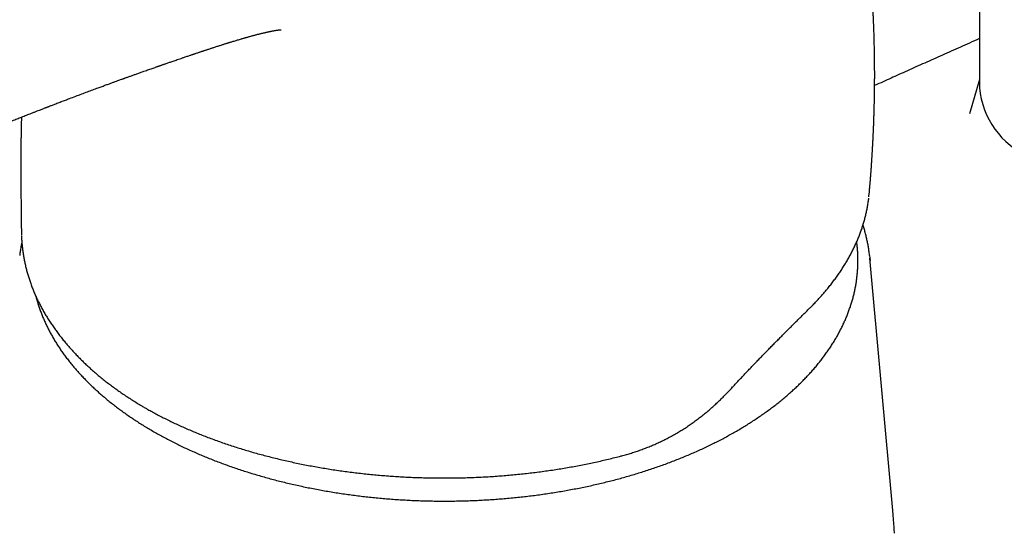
# Model space of a CAD drawing. Header units: millimetres. Extents: x 8 to 958, y 12 to 1032.
# Tile 9 of 27: x 776 to 834, y 299 to 330. Entities that reach past the tile are written whole.
import ezdxf

# ---------------------------------------------------------------- set-up
doc = ezdxf.new("R2010")
doc.units = ezdxf.units.MM

msp = doc.modelspace()

# ---------------------------------------------------------------- linework, layer by layer
at = {"color": 7, "linetype": 'Continuous', "lineweight": 30}
for p, q in [((832.854, 417.051), (832.854, 325.598)), ((832.854, 326.08), (832.269, 324.072)), ((826.36, 319.187), (826.363, 319.216)), ((826.363, 319.222), (826.377, 319.361)), ((776.536, 317.098), (776.539, 316.937)), ((827.764, 300.724), (826.413, 315.571)), ((783.813, 306.769), (783.815, 306.768))]:
    msp.add_line(p, q, dxfattribs=at)
at = {"color": 7, "linetype": 'Continuous', "lineweight": 30, "flags": 128}
msp.add_lwpolyline([(826.398, 315.723), (826.413, 315.569), (826.424, 315.434)], dxfattribs=at)
at = {"color": 7, "linetype": 'Continuous', "lineweight": 30}
msp.add_arc((837.843, 326.087), 5.014, 185.59178, 245.72836, dxfattribs=at)
for points, knots in [([(826.378, 319.361), (826.38, 319.388), (826.387, 319.46), (826.397, 319.581), (826.408, 319.709), (826.418, 319.827), (826.427, 319.932), (826.435, 320.031), (826.442, 320.12), (826.449, 320.198), (826.455, 320.272), (826.461, 320.352), (826.468, 320.441), (826.475, 320.538), (826.482, 320.638), (826.489, 320.729), (826.495, 320.806), (826.499, 320.867), (826.503, 320.923), (826.507, 320.982), (826.512, 321.048), (826.517, 321.126), (826.523, 321.219), (826.53, 321.325), (826.537, 321.426), (826.542, 321.507), (826.546, 321.569), (826.549, 321.62), (826.552, 321.672), (826.556, 321.73), (826.56, 321.798), (826.564, 321.879), (826.57, 321.971), (826.575, 322.061), (826.579, 322.138), (826.582, 322.196), (826.585, 322.247), (826.588, 322.297), (826.591, 322.355), (826.594, 322.418), (826.598, 322.495), (826.602, 322.585), (826.607, 322.686), (826.612, 322.785), (826.616, 322.872), (826.619, 322.947), (826.623, 323.019), (826.626, 323.097), (826.63, 323.182), (826.634, 323.285), (826.639, 323.406), (826.644, 323.549), (826.65, 323.699), (826.655, 323.849), (826.659, 323.987), (826.662, 324.093), (826.665, 324.169), (826.666, 324.221), (826.668, 324.273), (826.669, 324.336), (826.671, 324.413), (826.673, 324.498), (826.676, 324.585), (826.678, 324.677), (826.68, 324.767), (826.681, 324.847), (826.683, 324.913), (826.684, 324.978), (826.685, 325.054), (826.687, 325.135), (826.688, 325.218), (826.689, 325.301), (826.69, 325.389), (826.692, 325.482), (826.693, 325.574), (826.694, 325.663), (826.694, 325.744), (826.695, 325.825), (826.696, 325.911), (826.696, 326.007), (826.697, 326.112), (826.697, 326.221), (826.697, 326.33), (826.697, 326.434), (826.697, 326.527), (826.697, 326.621), (826.696, 326.72), (826.696, 326.832), (826.695, 326.952), (826.694, 327.075), (826.693, 327.188), (826.692, 327.286), (826.691, 327.363), (826.69, 327.434), (826.689, 327.507), (826.687, 327.589), (826.686, 327.68), (826.684, 327.803), (826.681, 327.952), (826.677, 328.121), (826.673, 328.284), (826.669, 328.451), (826.664, 328.626), (826.658, 328.802), (826.653, 328.97), (826.646, 329.142), (826.639, 329.327), (826.631, 329.535), (826.623, 329.712), (826.617, 329.848), (826.613, 329.933), (826.609, 330.01), (826.605, 330.087), (826.601, 330.18), (826.595, 330.292), (826.588, 330.425), (826.581, 330.548), (826.575, 330.655), (826.57, 330.737), (826.566, 330.807), (826.563, 330.862), (826.56, 330.906), (826.557, 330.948), (826.554, 330.998), (826.55, 331.06), (826.546, 331.132), (826.541, 331.211), (826.535, 331.291), (826.53, 331.369), (826.525, 331.446), (826.519, 331.524), (826.514, 331.599), (826.509, 331.667), (826.505, 331.721), (826.502, 331.767), (826.498, 331.816), (826.493, 331.882), (826.487, 331.969), (826.479, 332.068), (826.471, 332.172), (826.462, 332.282), (826.453, 332.396), (826.444, 332.511), (826.435, 332.616), (826.427, 332.709), (826.421, 332.776), (826.417, 332.825), (826.413, 332.864), (826.409, 332.915), (826.403, 332.98), (826.396, 333.055), (826.389, 333.134), (826.379, 333.238), (826.367, 333.364), (826.353, 333.509), (826.34, 333.644), (826.327, 333.766), (826.316, 333.871), (826.309, 333.947), (826.303, 333.997), (826.3, 334.026), (826.298, 334.053), (826.294, 334.083), (826.29, 334.124), (826.284, 334.182), (826.276, 334.252), (826.268, 334.328), (826.257, 334.432), (826.243, 334.553), (826.228, 334.688), (826.213, 334.817), (826.197, 334.947), (826.18, 335.09), (826.162, 335.242), (826.14, 335.415), (826.116, 335.61), (826.094, 335.778), (826.076, 335.911), (826.064, 336.003), (826.052, 336.092), (826.042, 336.169), (826.034, 336.227), (826.028, 336.268), (826.024, 336.3), (826.02, 336.33), (826.015, 336.366), (826.009, 336.409), (826.001, 336.46), (825.991, 336.534), (825.977, 336.633), (825.959, 336.757), (825.94, 336.89), (825.919, 337.031), (825.9, 337.16), (825.882, 337.277), (825.866, 337.38), (825.851, 337.477), (825.838, 337.563), (825.827, 337.63), (825.819, 337.681), (825.812, 337.726), (825.804, 337.778), (825.793, 337.845), (825.78, 337.924), (825.766, 338.011), (825.749, 338.113), (825.731, 338.224), (825.711, 338.344), (825.693, 338.45), (825.676, 338.548), (825.66, 338.642), (825.643, 338.741), (825.625, 338.842), (825.61, 338.931), (825.597, 339.002), (825.588, 339.053), (825.581, 339.095), (825.573, 339.138), (825.563, 339.194), (825.55, 339.265), (825.534, 339.35), (825.518, 339.442), (825.5, 339.535), (825.478, 339.654), (825.451, 339.798), (825.422, 339.95), (825.396, 340.082), (825.375, 340.193), (825.354, 340.296), (825.336, 340.388), (825.321, 340.467), (825.307, 340.533), (825.296, 340.59), (825.285, 340.646), (825.271, 340.712), (825.255, 340.792), (825.236, 340.882), (825.217, 340.976), (825.197, 341.072), (825.176, 341.17), (825.155, 341.272), (825.122, 341.426), (825.076, 341.64), (825.028, 341.857), (824.99, 342.027), (824.966, 342.135), (824.945, 342.23), (824.927, 342.308), (824.913, 342.368), (824.904, 342.408), (824.898, 342.435), (824.891, 342.462), (824.882, 342.503), (824.867, 342.566), (824.846, 342.657), (824.818, 342.777), (824.789, 342.899), (824.77, 342.981), (824.762, 343.015)], [0, 0, 0, 0, 0.0033884, 0.008869, 0.0147738, 0.019172, 0.0234559, 0.0276223, 0.0313557, 0.0344486, 0.0372456, 0.0404663, 0.0442403, 0.0482356, 0.0524014, 0.056559, 0.0594718, 0.0618263, 0.0640385, 0.0664632, 0.0691032, 0.0720779, 0.0760933, 0.0806595, 0.0851425, 0.0885636, 0.090652, 0.0927172, 0.0948481, 0.097114, 0.0998886, 0.1032278, 0.1071309, 0.1112592, 0.1142903, 0.1166233, 0.1184658, 0.1205378, 0.1229006, 0.1255522, 0.1283626, 0.132427, 0.1366426, 0.1409449, 0.1446048, 0.1474185, 0.1501624, 0.1535252, 0.1570766, 0.1607427, 0.1663061, 0.1720072, 0.1785288, 0.1848621, 0.1906324, 0.1956066, 0.1980263, 0.2000664, 0.2019852, 0.2045662, 0.2078629, 0.2115087, 0.2151316, 0.2187314, 0.2229396, 0.2262711, 0.2286548, 0.2311954, 0.2343212, 0.2380315, 0.2412689, 0.2447103, 0.2483554, 0.2522043, 0.2562411, 0.2598215, 0.2633705, 0.2663323, 0.2699061, 0.2740091, 0.2783586, 0.2829344, 0.2876767, 0.2919017, 0.2958604, 0.2993756, 0.3035275, 0.3083157, 0.3133354, 0.3184806, 0.323718, 0.3274509, 0.3306662, 0.3334011, 0.3363501, 0.3397767, 0.3436653, 0.3476267, 0.355216, 0.3623324, 0.3688251, 0.3757157, 0.3832653, 0.3907221, 0.3978575, 0.4043564, 0.412307, 0.4210683, 0.4304691, 0.4346359, 0.438175, 0.4411568, 0.4443259, 0.4478832, 0.4529139, 0.458486, 0.4645953, 0.4684445, 0.4720092, 0.4749352, 0.4772229, 0.4788999, 0.4805111, 0.482612, 0.4852023, 0.4882818, 0.4917091, 0.4952325, 0.4983901, 0.5016173, 0.5049141, 0.5082566, 0.5111664, 0.5134563, 0.5151348, 0.5168784, 0.5197718, 0.5234462, 0.5278658, 0.5323535, 0.5366499, 0.5418416, 0.5467241, 0.5512834, 0.5552191, 0.5584119, 0.5598786, 0.5613547, 0.563471, 0.5662599, 0.5696355, 0.5730241, 0.5763192, 0.5828841, 0.589044, 0.5947996, 0.6000853, 0.6045762, 0.6082291, 0.6096821, 0.6109432, 0.6120122, 0.613069, 0.6148131, 0.6172633, 0.6204385, 0.6237878, 0.6269432, 0.6336756, 0.6393104, 0.6441861, 0.6502093, 0.6559174, 0.6624709, 0.6696534, 0.6781793, 0.6874223, 0.691276, 0.6952552, 0.6992918, 0.7027054, 0.7050786, 0.7068157, 0.7079555, 0.7091712, 0.710708, 0.7125658, 0.7147445, 0.7172439, 0.7220663, 0.7275029, 0.7332424, 0.7392838, 0.7456267, 0.7499429, 0.754388, 0.7588431, 0.7625789, 0.7654716, 0.7675219, 0.769136, 0.7713521, 0.7742218, 0.7777446, 0.7816531, 0.785409, 0.7909721, 0.7961213, 0.8009279, 0.8047574, 0.8088136, 0.8130963, 0.8176052, 0.821948, 0.8247076, 0.8268793, 0.8284661, 0.8301819, 0.8325873, 0.835682, 0.8394655, 0.8436066, 0.8476638, 0.8516351, 0.8591859, 0.8664059, 0.8714933, 0.8764029, 0.8809389, 0.8849293, 0.8883749, 0.8912759, 0.8936329, 0.8957615, 0.898629, 0.9022899, 0.9062837, 0.9103794, 0.9145771, 0.9188766, 0.9232985, 0.9279329, 0.9391213, 0.9514236, 0.9565608, 0.9615185, 0.9656746, 0.9690176, 0.9718306, 0.9735953, 0.9742277, 0.9754023, 0.9772017, 0.9796255, 0.983828, 0.9891389, 0.9955568, 1, 1, 1, 1]), ([(786.817, 327.634), (786.846, 327.643), (786.901, 327.662), (786.977, 327.687), (787.042, 327.709), (787.099, 327.728), (787.152, 327.746), (787.205, 327.763), (787.256, 327.781), (787.31, 327.799), (787.37, 327.819), (787.438, 327.841), (787.519, 327.868), (787.607, 327.897), (787.697, 327.926), (787.779, 327.953), (787.861, 327.98), (787.949, 328.009), (788.042, 328.039), (788.134, 328.069), (788.225, 328.098), (788.316, 328.127), (788.403, 328.154), (788.482, 328.179), (788.549, 328.2), (788.607, 328.219), (788.656, 328.234), (788.708, 328.25), (788.768, 328.269), (788.836, 328.29), (788.909, 328.312), (788.996, 328.339), (789.105, 328.372), (789.231, 328.41), (789.356, 328.447), (789.456, 328.476), (789.532, 328.499), (789.584, 328.514), (789.635, 328.529), (789.685, 328.543), (789.736, 328.558), (789.788, 328.572), (789.853, 328.591), (789.931, 328.613), (790.018, 328.637), (790.1, 328.659), (790.182, 328.681), (790.259, 328.702), (790.341, 328.723), (790.42, 328.744), (790.497, 328.764), (790.57, 328.782), (790.637, 328.799), (790.702, 328.814), (790.763, 328.829), (790.828, 328.844), (790.892, 328.859), (790.957, 328.873), (791.017, 328.887), (791.081, 328.9), (791.142, 328.913), (791.202, 328.925), (791.266, 328.938), (791.336, 328.951), (791.411, 328.965), (791.482, 328.977), (791.545, 328.987), (791.598, 328.995), (791.649, 329.002), (791.693, 329.007), (791.732, 329.012), (791.761, 329.014), (791.783, 329.016), (791.799, 329.017), (791.798, 329.017), (791.8, 329.017), (791.8, 329.017)], [0, 0, 0, 0, 0.012453, 0.024138, 0.033269, 0.041451, 0.04928, 0.056751, 0.064492, 0.071947, 0.080772, 0.091282, 0.102134, 0.117157, 0.130673, 0.142231, 0.154167, 0.16779, 0.182436, 0.196025, 0.209477, 0.224377, 0.237668, 0.249258, 0.260746, 0.268513, 0.276118, 0.283555, 0.292469, 0.30381, 0.315584, 0.326112, 0.344886, 0.366522, 0.385723, 0.404548, 0.414091, 0.422618, 0.429702, 0.438804, 0.447266, 0.454785, 0.464525, 0.479656, 0.493803, 0.50856, 0.522209, 0.536495, 0.549328, 0.565712, 0.579416, 0.592081, 0.606496, 0.61854, 0.629827, 0.642493, 0.658423, 0.669505, 0.683827, 0.697374, 0.71283, 0.725918, 0.740172, 0.760176, 0.77971, 0.800885, 0.821925, 0.841778, 0.861158, 0.884981, 0.909526, 0.931189, 0.954068, 0.979244, 0.999648, 1, 1, 1, 1]), ([(832.854, 328.492), (832.659, 328.406), (832.108, 328.161), (831.207, 327.759), (830.159, 327.29), (829.133, 326.83), (828.147, 326.386), (827.337, 326.021), (826.861, 325.806), (826.694, 325.73)], [0, 0, 0, 0, 0.094369, 0.267766, 0.43778, 0.60441, 0.767657, 0.91848, 1, 1, 1, 1]), ([(740.597, 315.69), (740.621, 315.676), (740.677, 315.643), (740.765, 315.594), (740.856, 315.542), (740.942, 315.495), (741.014, 315.456), (741.072, 315.424), (741.117, 315.4), (741.16, 315.377), (741.211, 315.35), (741.276, 315.316), (741.351, 315.276), (741.451, 315.225), (741.568, 315.165), (741.698, 315.1), (741.815, 315.043), (741.914, 314.995), (741.996, 314.956), (742.064, 314.923), (742.134, 314.891), (742.212, 314.854), (742.308, 314.81), (742.421, 314.759), (742.552, 314.701), (742.7, 314.636), (742.863, 314.566), (743.038, 314.493), (743.218, 314.42), (743.4, 314.348), (743.579, 314.278), (743.821, 314.187), (744.121, 314.078), (744.479, 313.955), (744.758, 313.863), (744.96, 313.801), (745.082, 313.763), (745.191, 313.731), (745.285, 313.703), (745.364, 313.681), (745.427, 313.663), (745.479, 313.648), (745.529, 313.635), (745.587, 313.619), (745.658, 313.6), (745.743, 313.577), (745.846, 313.55), (745.97, 313.519), (746.116, 313.484), (746.279, 313.446), (746.464, 313.404), (746.675, 313.36), (746.912, 313.314), (747.162, 313.269), (747.417, 313.228), (747.666, 313.192), (747.92, 313.16), (748.177, 313.132), (748.437, 313.108), (748.685, 313.09), (748.94, 313.076), (749.199, 313.066), (749.46, 313.061), (749.698, 313.061), (749.919, 313.065), (750.133, 313.073), (750.35, 313.083), (750.582, 313.099), (750.831, 313.121), (751.097, 313.15), (751.368, 313.185), (751.643, 313.228), (751.925, 313.279), (752.217, 313.34), (752.519, 313.41), (752.832, 313.49), (753.084, 313.561), (753.273, 313.617), (753.394, 313.654), (753.506, 313.689), (753.609, 313.722), (753.701, 313.752), (753.778, 313.778), (753.834, 313.797), (753.877, 313.812), (753.918, 313.825), (753.97, 313.844), (754.036, 313.867), (754.115, 313.894), (754.202, 313.925), (754.324, 313.97), (754.486, 314.03), (754.694, 314.11), (754.923, 314.2), (755.173, 314.301), (755.443, 314.414), (755.731, 314.537), (756.03, 314.667), (756.384, 314.826), (756.782, 315.009), (757.27, 315.24), (757.786, 315.489), (758.33, 315.756), (758.852, 316.012), (759.356, 316.26), (759.85, 316.501), (760.454, 316.795), (761.18, 317.147), (761.791, 317.44), (762.169, 317.62), (762.303, 317.683), (762.422, 317.74), (762.527, 317.79), (762.616, 317.832), (762.69, 317.867), (762.749, 317.895), (762.799, 317.918), (762.853, 317.944), (762.92, 317.975), (763.005, 318.015), (763.105, 318.063), (763.223, 318.118), (763.356, 318.18), (763.505, 318.25), (763.678, 318.331), (763.873, 318.422), (764.094, 318.525), (764.333, 318.636), (764.582, 318.751), (764.903, 318.899), (765.285, 319.075), (765.724, 319.275), (766.146, 319.466), (766.55, 319.649), (766.937, 319.823), (767.282, 319.978), (767.588, 320.114), (767.86, 320.235), (768.132, 320.355), (768.411, 320.478), (768.699, 320.605), (769.048, 320.758), (769.463, 320.939), (769.948, 321.149), (770.453, 321.366), (770.878, 321.548), (771.213, 321.691), (771.447, 321.79), (771.672, 321.885), (771.883, 321.974), (772.083, 322.058), (772.271, 322.137), (772.431, 322.204), (772.565, 322.26), (772.676, 322.306), (772.781, 322.35), (772.88, 322.391), (772.972, 322.429), (773.054, 322.463), (773.119, 322.49), (773.166, 322.509), (773.201, 322.524), (773.238, 322.54), (773.287, 322.56), (773.351, 322.586), (773.43, 322.619), (773.689, 322.725), (774.125, 322.904), (774.599, 323.097), (774.945, 323.237), (775.167, 323.327), (775.405, 323.422), (775.659, 323.524), (775.931, 323.633), (776.206, 323.742), (776.484, 323.852), (776.764, 323.963), (777.013, 324.061), (777.222, 324.142), (777.381, 324.204), (777.524, 324.26), (777.648, 324.308), (777.754, 324.349), (777.842, 324.384), (777.917, 324.413), (777.978, 324.436), (778.027, 324.456), (778.071, 324.472), (778.116, 324.49), (778.169, 324.51), (778.235, 324.536), (778.314, 324.566), (778.407, 324.602), (778.513, 324.643), (778.631, 324.688), (778.756, 324.736), (778.921, 324.799), (779.122, 324.875), (779.405, 324.983), (779.724, 325.104), (780.077, 325.236), (780.414, 325.362), (780.734, 325.481), (781.022, 325.588), (781.277, 325.682), (781.499, 325.763), (781.702, 325.838), (781.887, 325.905), (782.052, 325.965), (782.194, 326.017), (782.313, 326.06), (782.411, 326.096), (782.483, 326.122), (782.535, 326.14), (782.573, 326.154), (782.615, 326.169), (782.664, 326.187), (782.723, 326.208), (782.792, 326.233), (782.871, 326.261), (782.957, 326.292), (783.049, 326.325), (783.142, 326.358), (783.234, 326.391), (783.365, 326.438), (783.534, 326.498), (783.72, 326.564), (783.883, 326.622), (784.023, 326.671), (784.157, 326.718), (784.28, 326.761), (784.379, 326.796), (784.455, 326.823), (784.512, 326.843), (784.56, 326.86), (784.599, 326.873), (784.63, 326.884), (784.657, 326.893), (784.688, 326.904), (784.731, 326.919), (784.787, 326.939), (784.851, 326.961), (784.917, 326.984), (784.984, 327.007), (785.061, 327.034), (785.148, 327.064), (785.246, 327.098), (785.347, 327.133), (785.455, 327.17), (785.573, 327.211), (785.705, 327.256), (785.849, 327.305), (786.006, 327.359), (786.15, 327.408), (786.275, 327.45), (786.372, 327.483), (786.459, 327.513), (786.532, 327.537), (786.591, 327.557), (786.637, 327.573), (786.667, 327.583), (786.69, 327.591), (786.715, 327.599), (786.754, 327.612), (786.789, 327.624), (786.812, 327.632), (786.816, 327.633)], [0, 0, 0, 0, 0.001617, 0.003759, 0.005779, 0.007675, 0.009371, 0.010506, 0.011469, 0.012281, 0.013333, 0.014768, 0.016517, 0.018257, 0.021232, 0.024039, 0.026584, 0.028687, 0.030349, 0.031762, 0.033061, 0.034733, 0.036769, 0.039168, 0.041928, 0.045047, 0.048524, 0.052126, 0.055909, 0.059628, 0.063278, 0.066859, 0.074222, 0.081273, 0.088016, 0.090582, 0.092968, 0.095057, 0.096851, 0.098352, 0.09956, 0.100477, 0.101301, 0.102388, 0.103747, 0.105349, 0.107163, 0.109572, 0.112274, 0.115265, 0.118545, 0.122467, 0.126733, 0.131321, 0.135865, 0.14023, 0.144418, 0.149129, 0.153597, 0.157821, 0.161803, 0.166614, 0.171019, 0.17502, 0.17864, 0.18222, 0.18587, 0.189595, 0.194037, 0.198587, 0.203252, 0.208038, 0.212983, 0.218197, 0.223695, 0.229484, 0.23557, 0.23793, 0.24032, 0.242517, 0.244432, 0.24637, 0.247887, 0.248981, 0.249681, 0.250437, 0.2514, 0.252796, 0.254377, 0.25611, 0.257994, 0.261738, 0.265969, 0.270684, 0.275882, 0.281556, 0.287697, 0.294225, 0.300711, 0.31069, 0.320416, 0.33318, 0.3455, 0.357382, 0.36883, 0.379962, 0.391167, 0.410233, 0.429606, 0.432984, 0.436047, 0.438768, 0.441147, 0.443184, 0.444852, 0.44619, 0.44722, 0.448278, 0.449868, 0.451794, 0.45409, 0.456756, 0.459792, 0.463198, 0.466973, 0.471553, 0.476579, 0.482051, 0.48786, 0.493596, 0.503994, 0.513995, 0.523602, 0.532818, 0.541645, 0.550084, 0.556445, 0.562568, 0.568714, 0.575075, 0.581651, 0.588443, 0.599035, 0.61011, 0.621668, 0.633707, 0.639265, 0.644678, 0.649811, 0.654665, 0.659238, 0.663532, 0.667546, 0.670236, 0.672784, 0.675191, 0.677455, 0.679578, 0.68152, 0.683087, 0.684037, 0.684738, 0.685508, 0.686627, 0.688096, 0.689913, 0.692055, 0.705934, 0.719961, 0.72471, 0.729791, 0.735258, 0.741111, 0.747349, 0.753973, 0.760119, 0.766564, 0.773305, 0.77732, 0.78099, 0.784284, 0.787201, 0.789562, 0.791603, 0.793322, 0.794722, 0.795836, 0.796746, 0.797748, 0.798937, 0.800446, 0.802275, 0.804426, 0.806896, 0.809687, 0.812637, 0.81555, 0.821162, 0.826626, 0.835185, 0.843359, 0.851148, 0.858554, 0.865577, 0.871125, 0.876269, 0.880975, 0.885242, 0.889071, 0.892462, 0.895084, 0.897366, 0.899311, 0.900087, 0.900967, 0.901951, 0.903046, 0.904396, 0.906062, 0.907846, 0.909889, 0.912076, 0.914241, 0.916382, 0.918501, 0.923404, 0.928179, 0.931512, 0.934779, 0.937973, 0.940864, 0.943353, 0.944885, 0.946211, 0.947332, 0.948248, 0.948958, 0.949465, 0.950127, 0.95112, 0.952482, 0.95405, 0.955606, 0.957151, 0.958683, 0.961001, 0.963291, 0.96556, 0.968039, 0.970838, 0.973898, 0.977267, 0.980944, 0.984928, 0.987344, 0.989702, 0.99174, 0.993452, 0.99484, 0.995902, 0.99664, 0.996956, 0.997513, 0.998418, 0.999671, 1, 1, 1, 1]), ([(776.537, 323.873), (776.537, 323.868), (776.535, 323.808), (776.533, 323.687), (776.529, 323.504), (776.525, 323.302), (776.521, 323.081), (776.517, 322.848), (776.513, 322.601), (776.51, 322.341), (776.507, 322.066), (776.505, 321.773), (776.503, 321.457), (776.502, 321.116), (776.502, 320.751), (776.503, 320.367), (776.505, 319.963), (776.508, 319.54), (776.513, 319.108), (776.518, 318.666), (776.523, 318.216), (776.528, 317.749), (776.533, 317.374), (776.535, 317.156), (776.536, 317.098)], [0, 0, 0, 0, 0.00229, 0.026472, 0.053429, 0.083161, 0.115669, 0.150955, 0.186771, 0.225058, 0.265818, 0.309053, 0.354763, 0.405951, 0.459926, 0.516692, 0.57625, 0.638601, 0.703744, 0.767712, 0.834151, 0.903061, 0.974442, 1, 1, 1, 1]), ([(822.956, 312.716), (823.011, 312.771), (823.135, 312.895), (823.322, 313.092), (823.518, 313.306), (823.709, 313.522), (823.893, 313.74), (824.071, 313.959), (824.243, 314.181), (824.409, 314.403), (824.569, 314.628), (824.722, 314.854), (824.869, 315.081), (825.009, 315.309), (825.142, 315.538), (825.269, 315.768), (825.39, 316), (825.504, 316.233), (825.612, 316.467), (825.713, 316.701), (825.807, 316.936), (825.893, 317.17), (825.973, 317.405), (826.047, 317.64), (826.114, 317.876), (826.174, 318.112), (826.227, 318.348), (826.274, 318.584), (826.313, 318.821), (826.339, 318.996), (826.349, 319.091), (826.351, 319.108)], [0, 0, 0, 0, 0.028259, 0.064596, 0.100914, 0.137209, 0.173481, 0.209726, 0.245941, 0.282126, 0.318276, 0.354401, 0.390505, 0.426384, 0.462304, 0.498239, 0.534151, 0.570012, 0.605794, 0.641469, 0.677011, 0.712394, 0.74745, 0.782742, 0.81792, 0.852998, 0.887993, 0.922922, 0.957802, 0.992651, 1, 1, 1, 1]), ([(826.397, 315.729), (826.393, 315.759), (826.382, 315.87), (826.356, 316.06), (826.317, 316.3), (826.272, 316.539), (826.22, 316.778), (826.161, 317.016), (826.095, 317.254), (826.045, 317.424), (826.015, 317.515), (826.011, 317.527)], [0, 0, 0, 0, 0.050292, 0.182831, 0.315421, 0.448071, 0.580792, 0.713594, 0.846485, 0.979473, 1, 1, 1, 1]), ([(776.541, 316.889), (776.541, 316.877), (776.543, 316.784), (776.553, 316.61), (776.572, 316.367), (776.598, 316.123), (776.631, 315.88), (776.67, 315.637), (776.716, 315.395), (776.769, 315.154), (776.828, 314.913), (776.893, 314.673), (776.966, 314.433), (777.045, 314.194), (777.13, 313.956), (777.222, 313.719), (777.32, 313.483), (777.425, 313.249), (777.536, 313.016), (777.654, 312.784), (777.777, 312.554), (777.908, 312.324), (778.044, 312.097), (778.187, 311.87), (778.337, 311.645), (778.493, 311.421), (778.655, 311.198), (778.824, 310.976), (778.999, 310.756), (779.181, 310.537), (779.369, 310.32), (779.562, 310.105), (779.761, 309.893), (779.965, 309.683), (780.173, 309.477), (780.387, 309.273), (780.605, 309.073), (780.828, 308.875), (781.056, 308.681), (781.289, 308.489), (781.527, 308.3), (781.77, 308.113), (782.017, 307.93), (782.27, 307.749), (782.528, 307.571), (782.791, 307.395), (783.059, 307.223), (783.332, 307.052), (783.584, 306.901), (783.744, 306.806), (783.812, 306.767)], [0, 0, 0, 0, 0.003238, 0.024541, 0.0459, 0.0673, 0.088728, 0.110166, 0.131599, 0.153009, 0.174381, 0.195681, 0.217238, 0.238734, 0.260193, 0.281622, 0.303028, 0.324418, 0.3458, 0.367181, 0.388565, 0.409959, 0.431369, 0.452801, 0.474262, 0.495757, 0.517293, 0.538875, 0.56051, 0.582198, 0.603955, 0.625696, 0.647323, 0.668844, 0.690269, 0.711606, 0.732864, 0.754052, 0.775179, 0.796252, 0.817281, 0.838275, 0.859242, 0.880192, 0.901131, 0.92207, 0.943016, 0.963975, 0.984925, 1, 1, 1, 1]), ([(776.561, 316.523), (776.55, 316.467), (776.522, 316.331), (776.487, 316.114), (776.456, 315.904), (776.442, 315.775), (776.437, 315.725)], [0, 0, 0, 0, 0.212974, 0.513701, 0.814255, 1, 1, 1, 1]), ([(777.388, 313.335), (777.395, 313.305), (777.422, 313.198), (777.475, 313.014), (777.547, 312.783), (777.625, 312.552), (777.711, 312.321), (777.802, 312.092), (777.901, 311.863), (778.006, 311.636), (778.117, 311.409), (778.235, 311.184), (778.359, 310.96), (778.489, 310.737), (778.626, 310.515), (778.77, 310.295), (778.919, 310.076), (779.075, 309.858), (779.237, 309.642), (779.405, 309.428), (779.579, 309.215), (779.76, 309.004), (779.946, 308.795), (780.138, 308.588), (780.336, 308.383), (780.54, 308.18), (780.75, 307.978), (780.965, 307.779), (781.187, 307.582), (781.413, 307.387), (781.645, 307.195), (781.883, 307.004), (782.126, 306.816), (782.374, 306.631), (782.628, 306.448), (782.887, 306.267), (783.151, 306.089), (783.42, 305.914), (783.693, 305.741), (783.972, 305.571), (784.256, 305.404), (784.544, 305.24), (784.837, 305.078), (785.134, 304.92), (785.436, 304.764), (785.742, 304.611), (786.053, 304.461), (786.367, 304.314), (786.686, 304.171), (787.009, 304.03), (787.336, 303.893), (787.666, 303.758), (788.001, 303.627), (788.339, 303.5), (788.681, 303.375), (789.026, 303.254), (789.374, 303.136), (789.726, 303.022), (790.081, 302.911), (790.439, 302.804), (790.8, 302.7), (791.165, 302.599), (791.531, 302.502), (791.901, 302.409), (792.273, 302.319), (792.648, 302.233), (793.025, 302.15), (793.404, 302.071), (793.785, 301.996), (794.169, 301.924), (794.555, 301.856), (794.942, 301.792), (795.331, 301.732), (795.722, 301.675), (796.115, 301.622), (796.509, 301.573), (796.904, 301.527), (797.3, 301.486), (797.698, 301.448), (798.096, 301.414), (798.496, 301.384), (798.896, 301.358), (799.297, 301.336), (799.699, 301.317), (800.101, 301.303), (800.503, 301.292), (800.906, 301.285), (801.309, 301.282), (801.711, 301.283), (802.114, 301.288), (802.517, 301.297), (802.919, 301.309), (803.321, 301.325), (803.722, 301.346), (804.123, 301.37), (804.523, 301.398), (804.922, 301.43), (805.32, 301.465), (805.717, 301.505), (806.113, 301.548), (806.507, 301.595), (806.901, 301.646), (807.292, 301.701), (807.682, 301.759), (808.071, 301.821), (808.457, 301.887), (808.842, 301.957), (809.225, 302.03), (809.605, 302.107), (809.984, 302.188), (810.359, 302.272), (810.733, 302.36), (811.104, 302.451), (811.472, 302.546), (811.838, 302.645), (812.2, 302.747), (812.56, 302.853), (812.917, 302.962), (813.27, 303.074), (813.621, 303.19), (813.968, 303.31), (814.311, 303.432), (814.651, 303.558), (814.988, 303.687), (815.32, 303.82), (815.649, 303.956), (815.974, 304.094), (816.295, 304.237), (816.612, 304.382), (816.925, 304.53), (817.234, 304.681), (817.538, 304.835), (817.838, 304.992), (818.133, 305.152), (818.424, 305.315), (818.71, 305.481), (818.991, 305.65), (819.268, 305.821), (819.539, 305.995), (819.806, 306.171), (820.067, 306.35), (820.324, 306.532), (820.575, 306.716), (820.821, 306.903), (821.062, 307.092), (821.297, 307.284), (821.527, 307.477), (821.751, 307.673), (821.969, 307.871), (822.182, 308.072), (822.39, 308.274), (822.591, 308.478), (822.786, 308.685), (822.976, 308.893), (823.16, 309.103), (823.337, 309.315), (823.509, 309.529), (823.674, 309.744), (823.834, 309.961), (823.987, 310.179), (824.133, 310.399), (824.274, 310.62), (824.408, 310.843), (824.535, 311.067), (824.657, 311.292), (824.772, 311.518), (824.88, 311.745), (824.982, 311.974), (825.077, 312.203), (825.166, 312.433), (825.248, 312.664), (825.324, 312.896), (825.392, 313.128), (825.455, 313.361), (825.51, 313.594), (825.559, 313.828), (825.602, 314.063), (825.637, 314.297), (825.666, 314.532), (825.689, 314.767), (825.704, 315.003), (825.713, 315.238), (825.716, 315.474), (825.711, 315.709), (825.7, 315.944), (825.682, 316.18), (825.663, 316.377), (825.646, 316.496), (825.641, 316.537)], [0, 0, 0, 0, 0.002021, 0.007384, 0.012749, 0.018117, 0.023488, 0.028862, 0.034239, 0.039618, 0.045001, 0.050387, 0.055776, 0.061168, 0.066563, 0.07196, 0.07736, 0.082762, 0.088167, 0.093574, 0.098982, 0.104393, 0.109806, 0.11522, 0.120635, 0.126052, 0.13147, 0.136888, 0.142308, 0.147729, 0.15315, 0.158572, 0.163994, 0.169417, 0.17484, 0.180263, 0.185687, 0.19111, 0.196534, 0.201957, 0.207381, 0.212804, 0.218228, 0.223651, 0.229074, 0.234496, 0.239919, 0.245341, 0.250763, 0.256185, 0.261607, 0.267028, 0.272449, 0.277869, 0.28329, 0.28871, 0.29413, 0.299549, 0.304968, 0.310387, 0.315806, 0.321224, 0.326642, 0.33206, 0.337478, 0.342895, 0.348312, 0.353729, 0.359146, 0.364563, 0.369979, 0.375395, 0.380811, 0.386227, 0.391643, 0.397058, 0.402474, 0.407889, 0.413304, 0.418719, 0.424134, 0.429549, 0.434964, 0.440379, 0.445793, 0.451208, 0.456623, 0.462037, 0.467452, 0.472867, 0.478281, 0.483696, 0.489111, 0.494525, 0.49994, 0.505355, 0.51077, 0.516185, 0.5216, 0.527016, 0.532431, 0.537846, 0.543262, 0.548678, 0.554094, 0.55951, 0.564926, 0.570343, 0.57576, 0.581176, 0.586594, 0.592011, 0.597429, 0.602847, 0.608265, 0.613683, 0.619102, 0.624521, 0.62994, 0.635359, 0.640779, 0.646199, 0.65162, 0.657041, 0.662462, 0.667883, 0.673305, 0.678727, 0.684149, 0.689571, 0.694994, 0.700417, 0.705841, 0.711264, 0.716688, 0.722112, 0.727536, 0.732961, 0.738385, 0.74381, 0.749234, 0.754658, 0.760083, 0.765507, 0.770931, 0.776354, 0.781777, 0.7872, 0.792622, 0.798043, 0.803464, 0.808883, 0.814301, 0.819719, 0.825135, 0.830549, 0.835962, 0.841373, 0.846782, 0.852189, 0.857593, 0.862996, 0.868395, 0.873792, 0.879187, 0.884578, 0.889967, 0.895352, 0.900735, 0.906114, 0.91149, 0.916863, 0.922233, 0.927601, 0.932965, 0.938327, 0.943687, 0.949045, 0.9544, 0.959755, 0.965107, 0.970459, 0.975811, 0.981162, 0.986513, 0.991864, 0.997216, 1, 1, 1, 1]), ([(818.365, 308.012), (818.425, 308.077), (818.555, 308.217), (818.754, 308.431), (818.964, 308.654), (819.172, 308.875), (819.378, 309.092), (819.583, 309.307), (819.786, 309.518), (819.986, 309.725), (820.184, 309.929), (820.379, 310.129), (820.571, 310.325), (820.762, 310.519), (820.952, 310.712), (821.141, 310.902), (821.327, 311.089), (821.511, 311.274), (821.692, 311.455), (821.872, 311.634), (822.048, 311.81), (822.222, 311.983), (822.392, 312.153), (822.561, 312.321), (822.726, 312.486), (822.858, 312.618), (822.934, 312.693), (822.956, 312.716)], [0, 0, 0, 0, 0.0356507, 0.07762, 0.119549, 0.1613997, 0.2031357, 0.2447218, 0.2861253, 0.3273151, 0.3682626, 0.4089415, 0.4493272, 0.4899062, 0.5308442, 0.5717368, 0.6126114, 0.6534952, 0.6944066, 0.7353725, 0.7764426, 0.8173538, 0.8583809, 0.8995855, 0.940922, 0.982345, 1, 1, 1, 1]), ([(818.026, 307.65), (818.034, 307.658), (818.142, 307.772), (818.256, 307.893), (818.36, 308.007), (818.365, 308.013)], [0, 0, 0, 0, 0.066933, 0.950841, 1, 1, 1, 1]), ([(811.89, 303.964), (811.941, 303.977), (812.088, 304.016), (812.328, 304.087), (812.611, 304.176), (812.889, 304.271), (813.164, 304.372), (813.436, 304.479), (813.705, 304.591), (813.97, 304.71), (814.232, 304.835), (814.492, 304.965), (814.747, 305.101), (814.997, 305.242), (815.243, 305.388), (815.488, 305.541), (815.73, 305.7), (815.97, 305.866), (816.208, 306.038), (816.443, 306.216), (816.676, 306.4), (816.905, 306.59), (817.131, 306.785), (817.353, 306.986), (817.572, 307.192), (817.786, 307.403), (817.937, 307.556), (818.016, 307.64), (818.026, 307.651)], [0, 0, 0, 0, 0.021941, 0.063456, 0.104511, 0.145331, 0.186086, 0.226679, 0.267139, 0.307493, 0.34777, 0.387998, 0.428246, 0.467776, 0.507327, 0.547122, 0.587138, 0.627355, 0.667749, 0.708296, 0.748969, 0.789741, 0.830585, 0.871471, 0.912371, 0.953246, 0.994066, 1, 1, 1, 1]), ([(783.814, 306.766), (783.866, 306.736), (784.005, 306.657), (784.237, 306.528), (784.514, 306.378), (784.804, 306.227), (785.102, 306.077), (785.406, 305.929), (785.715, 305.784), (786.029, 305.641), (786.349, 305.5), (786.674, 305.363), (787.003, 305.228), (787.336, 305.096), (787.675, 304.967), (788.018, 304.842), (788.365, 304.718), (788.718, 304.598), (789.074, 304.481), (789.434, 304.367), (789.797, 304.257), (790.164, 304.15), (790.535, 304.046), (790.909, 303.946), (791.285, 303.849), (791.664, 303.756), (792.044, 303.667), (792.425, 303.582), (792.809, 303.5), (793.196, 303.422), (793.587, 303.347), (793.979, 303.276), (794.374, 303.209), (794.771, 303.145), (795.169, 303.085), (795.57, 303.029), (795.973, 302.976), (796.377, 302.927), (796.783, 302.882), (797.189, 302.841), (797.596, 302.804), (798.006, 302.77), (798.418, 302.741), (798.83, 302.715), (799.243, 302.693), (799.655, 302.674), (800.067, 302.66), (800.478, 302.65), (800.889, 302.644), (801.301, 302.641), (801.714, 302.642), (802.127, 302.647), (802.54, 302.656), (802.952, 302.669), (803.365, 302.686), (803.778, 302.707), (804.19, 302.731), (804.602, 302.76), (805.012, 302.792), (805.42, 302.828), (805.829, 302.868), (806.236, 302.912), (806.642, 302.96), (807.047, 303.011), (807.449, 303.067), (807.849, 303.125), (808.245, 303.188), (808.64, 303.254), (809.033, 303.324), (809.424, 303.397), (809.811, 303.474), (810.195, 303.555), (810.576, 303.639), (810.953, 303.726), (811.327, 303.817), (811.639, 303.896), (811.826, 303.946), (811.89, 303.963)], [0, 0, 0, 0, 0.0072891, 0.0193098, 0.031718, 0.0446913, 0.0577017, 0.0707577, 0.0838659, 0.0970497, 0.1102816, 0.1235347, 0.1368147, 0.1501271, 0.1634777, 0.1768721, 0.190316, 0.203815, 0.2173781, 0.2308652, 0.2443898, 0.2579596, 0.2715597, 0.2851746, 0.2987876, 0.3123792, 0.325934, 0.3394367, 0.3528753, 0.3664535, 0.3800534, 0.3936481, 0.4072431, 0.4208423, 0.4344505, 0.4480731, 0.4617153, 0.475383, 0.4890395, 0.5026281, 0.516273, 0.5299585, 0.5436686, 0.5573873, 0.5710946, 0.5847725, 0.5984048, 0.6119764, 0.6255489, 0.6392094, 0.6528622, 0.6665127, 0.6801657, 0.6938252, 0.7074964, 0.7211846, 0.7348952, 0.7486429, 0.7622787, 0.7759336, 0.7896191, 0.803322, 0.8170291, 0.8307233, 0.8443914, 0.8580206, 0.8715981, 0.8851383, 0.8987631, 0.912337, 0.9258654, 0.9393537, 0.9528072, 0.9662315, 0.9796318, 0.9930136, 1, 1, 1, 1]), ([(827.86, 299.386), (827.857, 299.438), (827.847, 299.652), (827.821, 300.027), (827.792, 300.421), (827.77, 300.653), (827.763, 300.724)], [0, 0, 0, 0, 0.116664, 0.47893, 0.841057, 1, 1, 1, 1])]:
    msp.add_open_spline(points, degree=3, knots=knots, dxfattribs=at)

doc.saveas('drawing.dxf')
